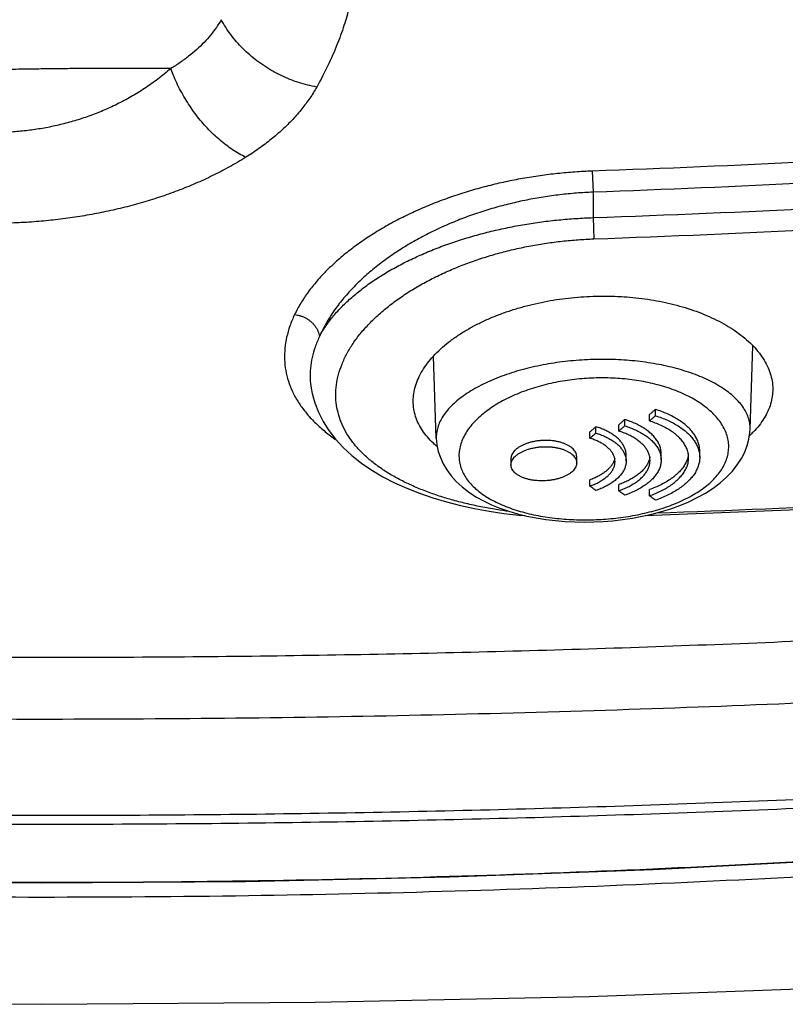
# Model space of a CAD drawing. Header units: inches. Extents: x 0 to 34, y 0 to 22.
# Tile 33 of 64: x 8.6 to 9.3, y 17.4 to 18.3. Entities that reach past the tile are written whole.
import ezdxf

# ---------------------------------------------------------------- set-up
doc = ezdxf.new("R2010")
doc.units = ezdxf.units.IN
doc.header["$LTSCALE"] = 1.87
doc.header["$MEASUREMENT"] = 0
doc.layers.get('0').update_dxf_attribs({"linetype": 'CONTINUOUS'})

msp = doc.modelspace()

# ---------------------------------------------------------------- linework, layer by layer
at = {"color": 7, "linetype": 'CONTINUOUS'}
for p, q in [((9.13456, 18.14246), (9.13524, 18.12348)), ((9.13525, 18.12349), (9.13524, 18.10055)), ((9.13524, 18.10055), (9.13592, 18.08142)), ((9.27673, 17.91), (9.27935, 17.98501)), ((8.99403, 17.90194), (8.99145, 17.97582)), ((8.88126, 17.94701), (8.88126, 17.947)), ((9.1914, 17.92215), (9.1914, 17.92785)), ((9.16375, 17.913), (9.16375, 17.91869)), ((9.18598, 17.91737), (9.18598, 17.92307)), ((9.13243, 17.90184), (9.13243, 17.90751)), ((9.13785, 17.90652), (9.13785, 17.9122)), ((9.15834, 17.90828), (9.15834, 17.91396)), ((9.23135, 17.88464), (9.23135, 17.89028)), ((9.0613, 17.88346), (9.0613, 17.87783)), ((9.12052, 17.87961), (9.12052, 17.88525)), ((9.16506, 17.88111), (9.16506, 17.88674)), ((9.19663, 17.88225), (9.19663, 17.88789)), ((9.13243, 17.85876), (9.13243, 17.86436)), ((9.15834, 17.85442), (9.15834, 17.86001)), ((9.18598, 17.84993), (9.18598, 17.85552))]:
    msp.add_line(p, q, dxfattribs=at)
for points in [[(8.88126, 17.94701), (8.88218, 17.94228), (8.88456, 17.93366), (8.88786, 17.92517), (8.89208, 17.91686), (8.8972, 17.90878), (8.90322, 17.90097), (8.91013, 17.89347), (8.91791, 17.88629), (8.9265, 17.87949), (8.93585, 17.8731), (8.94584, 17.86718), (8.95642, 17.86172), (8.96749, 17.85674), (8.979, 17.85222), (8.99091, 17.84815), (9.00316, 17.84452), (9.01572, 17.84132), (9.02855, 17.83854), (9.04161, 17.83616), (9.05486, 17.83418), (9.06828, 17.83259), (9.07395, 17.83209)], [(9.13588, 17.82646), (9.14403, 17.82684), (9.15298, 17.82755), (9.1619, 17.82857), (9.17077, 17.82989), (9.17957, 17.83152), (9.18827, 17.83348), (9.19684, 17.83576), (9.20524, 17.83838), (9.21345, 17.84135), (9.22142, 17.84467), (9.2291, 17.84837), (9.23645, 17.85245), (9.24338, 17.85691), (9.2498, 17.86172), (9.25562, 17.86684), (9.26079, 17.87223), (9.26523, 17.87781), (9.26892, 17.88353), (9.27188, 17.88934), (9.27413, 17.89521), (9.27567, 17.9011), (9.27654, 17.90701), (9.27673, 17.91)], [(8.99403, 17.90194), (8.99461, 17.89576), (8.99582, 17.89001), (8.99769, 17.88434), (9.00022, 17.87877), (9.00342, 17.87332), (9.00732, 17.86802), (9.01192, 17.86289), (9.01719, 17.85801), (9.02309, 17.85343), (9.02955, 17.84919), (9.03647, 17.84532), (9.04377, 17.84185), (9.05137, 17.83876), (9.05923, 17.83605), (9.06733, 17.83369), (9.0756, 17.83169), (9.08404, 17.83001), (9.09261, 17.82866), (9.10129, 17.82762), (9.11005, 17.82688), (9.11887, 17.82645), (9.12773, 17.82632), (9.13588, 17.82646)], [(9.18234, 17.83214), (9.38873, 17.84046), (9.64254, 17.85482), (9.89658, 17.87336), (10.14995, 17.89599)], [(7.1755, 17.58824), (7.35837, 17.56762), (7.53949, 17.55), (7.7214, 17.53511), (7.90397, 17.52293), (8.08706, 17.51346), (8.27056, 17.5067), (8.45432, 17.50264), (8.63821, 17.50129), (8.8221, 17.50264), (9.00586, 17.5067), (9.18935, 17.51346), (9.37245, 17.52293), (9.55501, 17.53511), (9.73692, 17.55), (9.91805, 17.56761)], [(7.56524, 17.42583), (7.65141, 17.4206), (7.89822, 17.40805), (8.14494, 17.39908), (8.39162, 17.39371), (8.63828, 17.39192), (8.88493, 17.39371), (9.13161, 17.39909), (9.37834, 17.40805), (9.62514, 17.42061), (9.87205, 17.43676), (10.11824, 17.45644)]]:
    msp.add_lwpolyline(points, dxfattribs=at)
for points, knots in [([(8.91871, 18.3056), (8.91783, 18.30039), (8.91559, 18.28962), (8.91088, 18.27308), (8.90453, 18.25556), (8.89636, 18.23704), (8.88987, 18.22459), (8.8863, 18.21821)], [0, 0, 0, 0, 0.16915, 0.352103, 0.550452, 0.765877, 1, 1, 1, 1]), ([(8.80027, 18.27886), (8.7989, 18.27647), (8.79589, 18.27172), (8.7907, 18.26487), (8.78477, 18.25824), (8.77815, 18.25186), (8.77091, 18.24579), (8.76312, 18.24006), (8.75765, 18.2365), (8.75484, 18.23478)], [0, 0, 0, 0, 0.129221, 0.263493, 0.402626, 0.546309, 0.694122, 0.845544, 1, 1, 1, 1]), ([(8.8863, 18.21821), (8.88358, 18.21868), (8.87812, 18.21984), (8.87005, 18.22214), (8.86208, 18.22502), (8.85428, 18.22844), (8.8467, 18.23239), (8.8394, 18.23684), (8.83243, 18.24175), (8.82584, 18.24709), (8.81968, 18.25282), (8.814, 18.2589), (8.80883, 18.26528), (8.80422, 18.27192), (8.80151, 18.27653), (8.80026, 18.27886)], [0, 0, 0, 0, 0.076356, 0.153579, 0.231475, 0.309832, 0.388431, 0.467045, 0.545451, 0.623426, 0.700759, 0.77725, 0.852721, 0.927014, 1, 1, 1, 1]), ([(8.75484, 18.23478), (8.75062, 18.23483), (8.74194, 18.2349), (8.72861, 18.23497), (8.71467, 18.235), (8.70017, 18.23498), (8.68518, 18.23491), (8.66978, 18.23481), (8.65402, 18.23466), (8.63798, 18.23447), (8.62172, 18.23423), (8.60533, 18.23396), (8.59435, 18.23375), (8.58886, 18.23364)], [0, 0, 0, 0, 0.076389, 0.156803, 0.240934, 0.328415, 0.418824, 0.511754, 0.606813, 0.703592, 0.801675, 0.900626, 1, 1, 1, 1]), ([(8.75484, 18.23478), (8.75106, 18.2315), (8.74334, 18.22526), (8.73132, 18.21679), (8.71904, 18.20927), (8.70656, 18.20265), (8.69393, 18.19687), (8.68117, 18.19191), (8.66833, 18.1877), (8.6554, 18.18423), (8.64241, 18.18145), (8.62935, 18.17935), (8.61625, 18.17791), (8.60312, 18.17712), (8.59437, 18.17702), (8.58999, 18.17707)], [0, 0, 0, 0, 0.084241, 0.166504, 0.247015, 0.32602, 0.403725, 0.4803, 0.555922, 0.630784, 0.7051, 0.779099, 0.8529, 0.926514, 1, 1, 1, 1]), ([(8.82234, 18.15492), (8.82032, 18.1559), (8.81629, 18.15803), (8.81037, 18.1617), (8.80453, 18.16587), (8.7988, 18.1705), (8.79321, 18.17556), (8.7878, 18.18103), (8.7826, 18.18687), (8.77765, 18.19304), (8.77298, 18.19951), (8.76862, 18.20622), (8.7646, 18.21315), (8.76094, 18.22024), (8.75766, 18.22744), (8.75574, 18.23233), (8.75485, 18.23478)], [0, 0, 0, 0, 0.062896, 0.12795, 0.195028, 0.263954, 0.334523, 0.406502, 0.479635, 0.553652, 0.628267, 0.703187, 0.778115, 0.852754, 0.926811, 1, 1, 1, 1]), ([(8.8863, 18.21821), (8.8844, 18.2148), (8.8802, 18.20804), (8.87296, 18.19829), (8.86468, 18.18882), (8.85542, 18.17968), (8.84522, 18.17093), (8.83416, 18.16261), (8.82636, 18.15743), (8.82234, 18.15492)], [0, 0, 0, 0, 0.128816, 0.262232, 0.400425, 0.543447, 0.691222, 0.843526, 1, 1, 1, 1]), ([(10.11022, 18.21097), (10.04514, 18.20414), (9.91503, 18.19138), (9.71978, 18.17495), (9.52464, 18.16125), (9.3296, 18.15027), (9.19956, 18.14476), (9.13456, 18.14246)], [0, 0, 0, 0, 0.200658, 0.40093, 0.600871, 0.800541, 1, 1, 1, 1]), ([(10.11222, 18.19219), (10.04708, 18.18533), (9.9168, 18.17254), (9.72128, 18.15607), (9.52583, 18.14233), (9.33052, 18.13132), (9.20031, 18.12579), (9.13525, 18.12349)], [0, 0, 0, 0, 0.200597, 0.4009, 0.600904, 0.800607, 1, 1, 1, 1]), ([(9.13524, 18.10055), (9.20325, 18.10294), (9.33935, 18.10871), (9.54351, 18.12031), (9.74781, 18.13488), (9.9522, 18.15241), (10.08839, 18.16605), (10.15648, 18.17337)], [0, 0, 0, 0, 0.199362, 0.399048, 0.599052, 0.799372, 1, 1, 1, 1]), ([(8.82234, 18.15492), (8.81753, 18.15192), (8.80772, 18.14615), (8.79255, 18.13826), (8.77693, 18.13108), (8.76094, 18.1246), (8.74463, 18.11882), (8.72806, 18.1137), (8.71126, 18.10924), (8.69427, 18.10541), (8.6771, 18.10221), (8.65979, 18.09961), (8.64235, 18.09761), (8.62482, 18.09621), (8.60726, 18.0954), (8.59555, 18.09524), (8.58971, 18.09526)], [0, 0, 0, 0, 0.0699, 0.140242, 0.210933, 0.281873, 0.352978, 0.424248, 0.495713, 0.56734, 0.639109, 0.71106, 0.783253, 0.855593, 0.927902, 1, 1, 1, 1]), ([(9.13592, 18.08142), (9.20404, 18.08382), (9.34034, 18.0896), (9.54476, 18.10124), (9.74929, 18.11584), (9.95394, 18.13341), (10.09032, 18.1471), (10.15853, 18.15443)], [0, 0, 0, 0, 0.199427, 0.399075, 0.59901, 0.799297, 1, 1, 1, 1]), ([(9.13456, 18.14246), (9.12935, 18.14227), (9.11889, 18.14172), (9.1032, 18.14034), (9.08749, 18.1384), (9.07182, 18.13591), (9.05626, 18.13286), (9.04085, 18.12924), (9.0256, 18.12506), (9.01055, 18.12031), (8.99576, 18.11498), (8.98128, 18.10909), (8.9672, 18.10263), (8.95359, 18.09563), (8.94052, 18.0881), (8.92809, 18.08007), (8.91638, 18.07157), (8.90549, 18.06264), (8.8955, 18.05332), (8.88651, 18.04369), (8.87859, 18.03378), (8.87182, 18.02368), (8.86802, 18.01671), (8.86635, 18.01322)], [0, 0, 0, 0, 0.050421, 0.101222, 0.152261, 0.2034, 0.254501, 0.305495, 0.356429, 0.407304, 0.458005, 0.508386, 0.558312, 0.607667, 0.6563, 0.704033, 0.750693, 0.796105, 0.840116, 0.882587, 0.923413, 0.962545, 1, 1, 1, 1]), ([(9.13525, 18.12349), (9.13029, 18.12329), (9.12034, 18.12271), (9.10541, 18.12125), (9.09045, 18.11919), (9.07552, 18.11651), (9.06065, 18.11322), (9.04588, 18.10931), (9.03125, 18.10475), (9.01681, 18.09956), (9.00262, 18.09372), (8.98876, 18.08724), (8.97531, 18.08013), (8.96236, 18.07241), (8.95001, 18.06409), (8.93836, 18.05523), (8.92752, 18.04587), (8.91758, 18.03606), (8.90865, 18.02588), (8.90081, 18.01538), (8.89414, 18.00464), (8.89044, 17.99723), (8.88882, 17.99352)], [0, 0, 0, 0, 0.051069, 0.102524, 0.154298, 0.206323, 0.258548, 0.310946, 0.363499, 0.416148, 0.46879, 0.521298, 0.573509, 0.625263, 0.676355, 0.726582, 0.775739, 0.823631, 0.870092, 0.915006, 0.958307, 1, 1, 1, 1]), ([(8.88882, 17.99352), (8.89041, 17.99654), (8.89404, 18.00255), (8.90051, 18.01121), (8.9081, 18.01968), (8.91672, 18.02791), (8.92633, 18.03585), (8.93684, 18.04345), (8.94817, 18.05068), (8.96024, 18.05749), (8.97296, 18.06386), (8.98624, 18.06976), (9.00001, 18.07517), (9.01419, 18.08008), (9.02871, 18.08447), (9.04349, 18.08834), (9.0585, 18.09169), (9.07367, 18.09452), (9.08898, 18.09682), (9.10437, 18.09861), (9.1198, 18.09988), (9.1301, 18.10038), (9.13524, 18.10055)], [0, 0, 0, 0, 0.036736, 0.075417, 0.116129, 0.158866, 0.203558, 0.2501, 0.298329, 0.348065, 0.399116, 0.451273, 0.504355, 0.558201, 0.612638, 0.667489, 0.722611, 0.777953, 0.833491, 0.889117, 0.944671, 1, 1, 1, 1]), ([(9.05965, 17.83589), (9.05579, 17.8364), (9.0473, 17.83763), (9.03432, 17.83995), (9.02084, 17.84289), (9.00777, 17.84629), (8.99517, 17.85016), (8.98311, 17.85449), (8.97164, 17.8593), (8.96082, 17.86457), (8.95072, 17.87031), (8.94142, 17.87651), (8.93297, 17.88316), (8.92544, 17.89026), (8.9189, 17.89777), (8.91342, 17.90569), (8.90906, 17.91398), (8.90588, 17.92261), (8.90392, 17.93152), (8.90324, 17.94066), (8.90385, 17.94997), (8.90575, 17.95937), (8.90894, 17.9688), (8.91337, 17.97817), (8.919, 17.98741), (8.92577, 17.99646), (8.93361, 18.00525), (8.94244, 18.01372), (8.95216, 18.02181), (8.96268, 18.02947), (8.97391, 18.03667), (8.98575, 18.04338), (8.99811, 18.04956), (9.01091, 18.05521), (9.02408, 18.06032), (9.03754, 18.06487), (9.05123, 18.06888), (9.06509, 18.07233), (9.0791, 18.07524), (9.09323, 18.07761), (9.10745, 18.07944), (9.12168, 18.08074), (9.13118, 18.08125), (9.13592, 18.08142)], [0, 0, 0, 0, 0.023437, 0.05172, 0.079487, 0.10665, 0.133143, 0.158916, 0.183919, 0.208107, 0.23144, 0.253899, 0.275483, 0.296219, 0.316172, 0.335439, 0.35416, 0.372515, 0.39072, 0.40901, 0.427626, 0.44679, 0.466687, 0.487452, 0.509169, 0.531866, 0.555529, 0.580116, 0.60555, 0.631737, 0.658569, 0.685937, 0.713738, 0.741879, 0.770281, 0.798869, 0.827551, 0.856261, 0.885007, 0.913817, 0.942643, 0.9714, 1, 1, 1, 1]), ([(8.97321, 17.93553), (8.97323, 17.93764), (8.97359, 17.94212), (8.97512, 17.94892), (8.97775, 17.9559), (8.98139, 17.96279), (8.98599, 17.96954), (8.99151, 17.97609), (8.99787, 17.98238), (9.00499, 17.98839), (9.01281, 17.99406), (9.02124, 17.99936), (9.03019, 18.00428), (9.03961, 18.00878), (9.04941, 18.01286), (9.05954, 18.01651), (9.06993, 18.01973), (9.08052, 18.0225), (9.09128, 18.02484), (9.10217, 18.02674), (9.11314, 18.0282), (9.12417, 18.02923), (9.13155, 18.02962), (9.13524, 18.02975)], [0, 0, 0, 0, 0.03115, 0.066391, 0.103016, 0.141396, 0.181638, 0.223887, 0.268066, 0.314099, 0.361846, 0.411059, 0.461615, 0.513205, 0.565728, 0.618922, 0.672661, 0.726816, 0.781204, 0.835836, 0.890513, 0.945286, 1, 1, 1, 1]), ([(9.13524, 18.02975), (9.13893, 18.02987), (9.1463, 18.02998), (9.15402, 18.02979), (9.15805, 18.0296), (9.15841, 18.02958)], [0, 0, 0, 0, 0.477271, 0.953516, 1, 1, 1, 1]), ([(9.15841, 18.02958), (9.16171, 18.02942), (9.16864, 18.02895), (9.17914, 18.02783), (9.18987, 18.02624), (9.20041, 18.02419), (9.21072, 18.02171), (9.22077, 18.01877), (9.23049, 18.01539), (9.23983, 18.01157), (9.24872, 18.00732), (9.25709, 18.00264), (9.26487, 17.99757), (9.27198, 17.99211), (9.27835, 17.98631), (9.2839, 17.98019), (9.28857, 17.9738), (9.2923, 17.96718), (9.29503, 17.96039), (9.29673, 17.95348), (9.29715, 17.94876), (9.29718, 17.94639), (9.29718, 17.94633)], [0, 0, 0, 0, 0.056491, 0.118835, 0.180633, 0.241899, 0.302443, 0.36215, 0.420909, 0.478454, 0.534715, 0.589387, 0.642383, 0.69348, 0.742571, 0.789626, 0.834612, 0.877751, 0.919226, 0.959495, 0.998991, 1, 1, 1, 1]), ([(8.86635, 18.01322), (8.86476, 18.0099), (8.86197, 18.00323), (8.85902, 17.993), (8.85739, 17.98282), (8.85711, 17.97276), (8.85817, 17.96289), (8.86055, 17.95326), (8.86421, 17.94393), (8.8691, 17.93494), (8.87517, 17.92633), (8.88237, 17.91813), (8.89063, 17.91035), (8.89776, 17.9047), (8.90209, 17.90162), (8.90322, 17.90084)], [0, 0, 0, 0, 0.084631, 0.165949, 0.244575, 0.321281, 0.396939, 0.472484, 0.548869, 0.626945, 0.707441, 0.790921, 0.877803, 0.968385, 1, 1, 1, 1]), ([(8.86635, 18.01322), (8.86725, 18.01313), (8.86904, 18.01285), (8.87169, 18.01215), (8.87427, 18.01117), (8.87673, 18.00994), (8.87906, 18.00847), (8.8812, 18.00678), (8.88314, 18.0049), (8.88484, 18.00284), (8.88629, 18.00065), (8.88745, 17.99834), (8.88831, 17.99596), (8.88869, 17.99433), (8.88882, 17.99352)], [0, 0, 0, 0, 0.084759, 0.170284, 0.25626, 0.342349, 0.428208, 0.513506, 0.597936, 0.681234, 0.763191, 0.843664, 0.922592, 1, 1, 1, 1]), ([(8.88882, 17.99352), (8.88733, 17.99041), (8.88473, 17.98416), (8.88197, 17.97458), (8.88045, 17.96504), (8.88019, 17.95583), (8.88079, 17.94985), (8.88126, 17.94701)], [0, 0, 0, 0, 0.21603, 0.423542, 0.624169, 0.8199, 1, 1, 1, 1]), ([(9.13524, 17.97276), (9.13188, 17.97266), (9.12515, 17.97234), (9.11508, 17.97153), (9.10506, 17.97035), (9.09514, 17.96883), (9.08535, 17.96697), (9.07576, 17.96475), (9.0664, 17.96219), (9.05735, 17.9593), (9.04864, 17.95608), (9.04036, 17.95255), (9.03255, 17.94872), (9.0253, 17.9446), (9.01865, 17.94023), (9.01268, 17.93564), (9.00745, 17.93085), (9.003, 17.92589), (8.99939, 17.92081), (8.99666, 17.91563), (8.99483, 17.91041), (8.99406, 17.90581), (8.994, 17.903), (8.99403, 17.90194)], [0, 0, 0, 0, 0.059399, 0.118916, 0.178342, 0.237492, 0.296176, 0.354191, 0.411324, 0.467342, 0.52201, 0.575082, 0.626312, 0.675453, 0.722281, 0.766616, 0.808341, 0.847427, 0.88396, 0.918165, 0.950429, 0.981299, 1, 1, 1, 1]), ([(9.15538, 17.97267), (9.15203, 17.9728), (9.14532, 17.97295), (9.1386, 17.97286), (9.13524, 17.97276)], [0, 0, 0, 0, 0.499304, 1, 1, 1, 1]), ([(9.27673, 17.91), (9.27678, 17.91138), (9.27666, 17.91451), (9.27567, 17.91938), (9.27369, 17.9245), (9.2708, 17.9295), (9.26705, 17.93434), (9.2625, 17.93899), (9.25719, 17.94342), (9.25117, 17.9476), (9.24451, 17.9515), (9.23727, 17.95512), (9.22951, 17.95843), (9.22129, 17.96141), (9.21266, 17.96406), (9.20369, 17.96637), (9.19443, 17.96834), (9.18492, 17.96996), (9.17521, 17.97123), (9.16542, 17.97215), (9.15887, 17.97252), (9.15562, 17.97266)], [0, 0, 0, 0, 0.028065, 0.063667, 0.100604, 0.139515, 0.180861, 0.22492, 0.271807, 0.321519, 0.373953, 0.428941, 0.486271, 0.545705, 0.60701, 0.669951, 0.734307, 0.799855, 0.866387, 0.933704, 1, 1, 1, 1]), ([(9.13583, 17.95607), (9.13297, 17.95597), (9.12723, 17.95566), (9.11861, 17.95485), (9.10998, 17.95368), (9.10141, 17.95215), (9.09294, 17.95027), (9.08464, 17.94804), (9.07654, 17.94546), (9.06867, 17.94252), (9.06108, 17.93924), (9.05383, 17.93561), (9.04699, 17.93166), (9.04063, 17.92739), (9.03481, 17.92284), (9.0296, 17.91803), (9.02506, 17.913), (9.02125, 17.90777), (9.01823, 17.90241), (9.01605, 17.89695), (9.01473, 17.89144), (9.0143, 17.88595), (9.01476, 17.88053), (9.0161, 17.87524), (9.01829, 17.87013), (9.02128, 17.86523), (9.02503, 17.86059), (9.02947, 17.85622), (9.03457, 17.85213), (9.04025, 17.84836), (9.04646, 17.84489), (9.05316, 17.84175), (9.06028, 17.83894), (9.06777, 17.83645), (9.07559, 17.8343), (9.08369, 17.83247), (9.09202, 17.83098), (9.10055, 17.82981), (9.10924, 17.82896), (9.11804, 17.82844), (9.12692, 17.82825), (9.13286, 17.82833), (9.13583, 17.82843)], [0, 0, 0, 0, 0.028775, 0.057871, 0.087132, 0.116405, 0.145531, 0.174376, 0.202914, 0.231115, 0.258895, 0.286116, 0.31264, 0.338354, 0.363155, 0.38695, 0.409672, 0.431299, 0.451869, 0.471486, 0.490327, 0.508634, 0.526699, 0.544836, 0.563338, 0.582459, 0.602389, 0.623252, 0.645113, 0.66799, 0.691861, 0.71668, 0.742381, 0.768889, 0.796121, 0.823992, 0.852419, 0.881322, 0.910614, 0.94022, 0.970069, 1, 1, 1, 1]), ([(9.13583, 17.82843), (9.13879, 17.82852), (9.14471, 17.82882), (9.15359, 17.82958), (9.16244, 17.83067), (9.1712, 17.83209), (9.1798, 17.83383), (9.18821, 17.83589), (9.19638, 17.83826), (9.20428, 17.84097), (9.21184, 17.84398), (9.21902, 17.84731), (9.22577, 17.85094), (9.23202, 17.85487), (9.23772, 17.85909), (9.24281, 17.86357), (9.24724, 17.8683), (9.25095, 17.87325), (9.25389, 17.8784), (9.25601, 17.8837), (9.25727, 17.88913), (9.25764, 17.89462), (9.25712, 17.90011), (9.2557, 17.90554), (9.25342, 17.91086), (9.25031, 17.91601), (9.24644, 17.92095), (9.24185, 17.92564), (9.2366, 17.93006), (9.23076, 17.93417), (9.2244, 17.93796), (9.21757, 17.94141), (9.21035, 17.9445), (9.20279, 17.94724), (9.19494, 17.94961), (9.18686, 17.95162), (9.17859, 17.95326), (9.17015, 17.95455), (9.1616, 17.95547), (9.153, 17.95604), (9.1444, 17.95625), (9.13868, 17.95617), (9.13583, 17.95607)], [0, 0, 0, 0, 0.029726, 0.059634, 0.089552, 0.119307, 0.148735, 0.177749, 0.206287, 0.234261, 0.261564, 0.28809, 0.313756, 0.338487, 0.362219, 0.384914, 0.406565, 0.427215, 0.446963, 0.46597, 0.484461, 0.502709, 0.52101, 0.539656, 0.558903, 0.578945, 0.599912, 0.621872, 0.644832, 0.668752, 0.693563, 0.719186, 0.745532, 0.772496, 0.799963, 0.827851, 0.856121, 0.88474, 0.913586, 0.94251, 0.971364, 1, 1, 1, 1]), ([(9.29718, 17.94633), (9.2972, 17.94409), (9.29689, 17.93953), (9.2954, 17.93273), (9.29287, 17.92603), (9.28935, 17.91952), (9.2849, 17.91325), (9.28039, 17.90815), (9.27735, 17.9052), (9.27619, 17.90413)], [0, 0, 0, 0, 0.138362, 0.281795, 0.428406, 0.580121, 0.737949, 0.903042, 1, 1, 1, 1]), ([(8.99485, 17.8943), (8.99366, 17.89529), (8.99058, 17.89802), (8.98599, 17.90277), (8.98146, 17.90869), (8.97785, 17.9149), (8.97522, 17.92138), (8.9736, 17.92808), (8.97321, 17.93284), (8.97321, 17.93532), (8.97321, 17.93553)], [0, 0, 0, 0, 0.09606, 0.256851, 0.410788, 0.559213, 0.703333, 0.84529, 0.987076, 1, 1, 1, 1]), ([(9.1914, 17.92785), (9.1908, 17.92732), (9.1896, 17.92625), (9.18779, 17.92466), (9.18658, 17.9236), (9.18598, 17.92307)], [0, 0, 0, 0, 0.333454, 0.666787, 1, 1, 1, 1]), ([(9.23135, 17.89028), (9.23135, 17.8916), (9.23113, 17.89426), (9.23014, 17.89818), (9.22851, 17.902), (9.22627, 17.90568), (9.22346, 17.90921), (9.22011, 17.91256), (9.21627, 17.91572), (9.21198, 17.91865), (9.20729, 17.92135), (9.20226, 17.9238), (9.19695, 17.92599), (9.19327, 17.92726), (9.1914, 17.92785)], [0, 0, 0, 0, 0.067961, 0.136472, 0.206857, 0.280171, 0.357101, 0.438052, 0.523129, 0.612147, 0.704794, 0.800659, 0.899222, 1, 1, 1, 1]), ([(9.16375, 17.91869), (9.16315, 17.91816), (9.16195, 17.91711), (9.16014, 17.91553), (9.15894, 17.91448), (9.15834, 17.91396)], [0, 0, 0, 0, 0.333454, 0.666788, 1, 1, 1, 1]), ([(9.19663, 17.88789), (9.19663, 17.88907), (9.19641, 17.89147), (9.19544, 17.89497), (9.19384, 17.89837), (9.19166, 17.90163), (9.18893, 17.90472), (9.18569, 17.90763), (9.182, 17.91033), (9.1779, 17.91281), (9.17346, 17.91504), (9.16872, 17.91702), (9.16543, 17.91816), (9.16375, 17.91869)], [0, 0, 0, 0, 0.07421, 0.149183, 0.226597, 0.307738, 0.393395, 0.483898, 0.579222, 0.679059, 0.782865, 0.89005, 1, 1, 1, 1]), ([(9.18598, 17.91737), (9.18658, 17.9179), (9.18779, 17.91896), (9.1896, 17.92055), (9.1908, 17.92162), (9.1914, 17.92215)], [0, 0, 0, 0, 0.333213, 0.666546, 1, 1, 1, 1]), ([(9.22065, 17.88969), (9.22046, 17.8904), (9.21983, 17.89237), (9.21836, 17.89552), (9.21602, 17.89902), (9.21309, 17.90234), (9.20961, 17.90547), (9.20564, 17.90837), (9.20123, 17.91104), (9.19645, 17.91344), (9.19134, 17.91558), (9.18779, 17.9168), (9.18598, 17.91737)], [0, 0, 0, 0, 0.047826, 0.134345, 0.224978, 0.320645, 0.421757, 0.528327, 0.64005, 0.756341, 0.876554, 1, 1, 1, 1]), ([(9.1914, 17.92215), (9.19327, 17.92156), (9.19695, 17.92029), (9.20227, 17.91811), (9.20729, 17.91566), (9.21198, 17.91297), (9.21627, 17.91003), (9.22011, 17.90688), (9.22346, 17.90354), (9.22627, 17.90001), (9.22851, 17.89634), (9.23014, 17.89253), (9.23113, 17.88861), (9.23135, 17.88596), (9.23135, 17.88464)], [0, 0, 0, 0, 0.100853, 0.199478, 0.295394, 0.388073, 0.477112, 0.562194, 0.643133, 0.720039, 0.793314, 0.863649, 0.932101, 1, 1, 1, 1]), ([(9.13785, 17.9122), (9.13725, 17.91167), (9.13604, 17.91063), (9.13424, 17.90907), (9.13303, 17.90803), (9.13243, 17.90751)], [0, 0, 0, 0, 0.333454, 0.666788, 1, 1, 1, 1]), ([(9.16506, 17.88674), (9.16506, 17.88773), (9.16488, 17.8897), (9.16407, 17.89261), (9.16275, 17.89541), (9.16094, 17.89811), (9.15868, 17.90066), (9.156, 17.90307), (9.15294, 17.9053), (9.14955, 17.90735), (9.14587, 17.90919), (9.14195, 17.91082), (9.13924, 17.91176), (9.13785, 17.9122)], [0, 0, 0, 0, 0.074206, 0.149183, 0.22661, 0.307774, 0.393459, 0.483991, 0.579338, 0.679183, 0.782975, 0.890121, 1, 1, 1, 1]), ([(9.15834, 17.90828), (9.15894, 17.9088), (9.16014, 17.90985), (9.16195, 17.91142), (9.16315, 17.91247), (9.16375, 17.913)], [0, 0, 0, 0, 0.333213, 0.666546, 1, 1, 1, 1]), ([(9.18576, 17.88728), (9.18568, 17.88749), (9.18526, 17.88871), (9.18423, 17.89089), (9.18236, 17.89368), (9.18001, 17.89633), (9.17724, 17.89881), (9.17406, 17.90112), (9.17054, 17.90324), (9.16671, 17.90515), (9.16262, 17.90685), (9.15979, 17.90783), (9.15834, 17.90828)], [0, 0, 0, 0, 0.018963, 0.108122, 0.201455, 0.29993, 0.403995, 0.513692, 0.628738, 0.748566, 0.872545, 1, 1, 1, 1]), ([(9.16375, 17.913), (9.16543, 17.91247), (9.16872, 17.91134), (9.17346, 17.90936), (9.17791, 17.90713), (9.182, 17.90466), (9.1857, 17.90196), (9.18893, 17.89906), (9.19166, 17.89597), (9.19384, 17.89272), (9.19544, 17.88933), (9.19641, 17.88582), (9.19663, 17.88343), (9.19663, 17.88225)], [0, 0, 0, 0, 0.11003, 0.217282, 0.321139, 0.421008, 0.516346, 0.606847, 0.692485, 0.773587, 0.850949, 0.925859, 1, 1, 1, 1]), ([(9.12052, 17.88525), (9.12052, 17.88586), (9.12038, 17.88712), (9.11973, 17.88894), (9.11868, 17.89067), (9.11725, 17.89229), (9.11548, 17.89378), (9.11342, 17.89513), (9.1111, 17.89633), (9.10858, 17.89735), (9.10588, 17.89821), (9.10306, 17.89889), (9.10015, 17.8994), (9.09716, 17.89973), (9.09411, 17.8999), (9.09103, 17.89989), (9.08794, 17.89972), (9.08487, 17.89938), (9.08186, 17.89888), (9.07892, 17.8982), (9.07608, 17.89735), (9.07336, 17.89633), (9.07081, 17.89515), (9.06847, 17.89382), (9.06639, 17.89233), (9.0646, 17.89073), (9.06316, 17.88901), (9.0621, 17.88721), (9.06145, 17.88535), (9.0613, 17.88408), (9.0613, 17.88346)], [0, 0, 0, 0, 0.025488, 0.05164, 0.079214, 0.108833, 0.140606, 0.174616, 0.210529, 0.248176, 0.287155, 0.327252, 0.368048, 0.409488, 0.45152, 0.494012, 0.536804, 0.57941, 0.621589, 0.663132, 0.704036, 0.744063, 0.78287, 0.820069, 0.855335, 0.888423, 0.919128, 0.947593, 0.974304, 1, 1, 1, 1]), ([(9.13243, 17.90184), (9.13303, 17.90236), (9.13424, 17.90339), (9.13604, 17.90495), (9.13725, 17.906), (9.13785, 17.90652)], [0, 0, 0, 0, 0.333213, 0.666546, 1, 1, 1, 1]), ([(9.15399, 17.88606), (9.15364, 17.88693), (9.15273, 17.88866), (9.15093, 17.89107), (9.14869, 17.89333), (9.14605, 17.89543), (9.14305, 17.89735), (9.13975, 17.89907), (9.13619, 17.90058), (9.1337, 17.90144), (9.13243, 17.90184)], [0, 0, 0, 0, 0.102873, 0.211409, 0.326706, 0.449127, 0.578415, 0.7139, 0.854746, 1, 1, 1, 1]), ([(9.13785, 17.90652), (9.13924, 17.90608), (9.14195, 17.90515), (9.14587, 17.90352), (9.14955, 17.90168), (9.15294, 17.89963), (9.156, 17.8974), (9.15868, 17.895), (9.16094, 17.89245), (9.16275, 17.88976), (9.16407, 17.88696), (9.16488, 17.88406), (9.16506, 17.88209), (9.16506, 17.88111)], [0, 0, 0, 0, 0.109959, 0.217171, 0.321016, 0.420892, 0.516253, 0.606783, 0.69245, 0.773574, 0.850949, 0.925863, 1, 1, 1, 1]), ([(9.0613, 17.87783), (9.0613, 17.87844), (9.06145, 17.87971), (9.06209, 17.88156), (9.06314, 17.88334), (9.06457, 17.88505), (9.06634, 17.88665), (9.06841, 17.88812), (9.07073, 17.88946), (9.07327, 17.89064), (9.07597, 17.89166), (9.07882, 17.89251), (9.08177, 17.8932), (9.0848, 17.89371), (9.08789, 17.89406), (9.091, 17.89423), (9.09412, 17.89424), (9.0972, 17.89407), (9.10022, 17.89373), (9.10315, 17.89321), (9.10597, 17.89253), (9.10865, 17.89167), (9.11117, 17.89064), (9.11347, 17.88945), (9.11552, 17.8881), (9.11727, 17.88661), (9.11869, 17.885), (9.11974, 17.88328), (9.12038, 17.88147), (9.12052, 17.88022), (9.12052, 17.87961)], [0, 0, 0, 0, 0.02556, 0.052143, 0.08038, 0.11088, 0.143675, 0.178708, 0.215808, 0.254404, 0.294348, 0.335281, 0.377014, 0.419537, 0.462402, 0.505558, 0.548601, 0.591146, 0.633143, 0.674154, 0.7142, 0.753103, 0.790535, 0.826397, 0.860182, 0.891786, 0.921224, 0.948607, 0.974631, 1, 1, 1, 1]), ([(10.14977, 17.89806), (10.06522, 17.88981), (9.89619, 17.8747), (9.64259, 17.85619), (9.40804, 17.8429), (9.258, 17.83657), (9.19244, 17.83422)], [0, 0, 0, 0, 0.265579, 0.530506, 0.794913, 1, 1, 1, 1]), ([(9.22135, 17.88424), (9.22135, 17.88552), (9.22119, 17.88736), (9.22079, 17.88915), (9.22065, 17.88969)], [0, 0, 0, 0, 0.697543, 1, 1, 1, 1]), ([(9.154, 17.88108), (9.15364, 17.88019), (9.15275, 17.87843), (9.15095, 17.87595), (9.14872, 17.87361), (9.14609, 17.8714), (9.14309, 17.86936), (9.13979, 17.86749), (9.13621, 17.8658), (9.13371, 17.86482), (9.13243, 17.86436)], [0, 0, 0, 0, 0.102324, 0.210502, 0.325612, 0.447969, 0.577357, 0.713099, 0.854302, 1, 1, 1, 1]), ([(9.16506, 17.88111), (9.16506, 17.88003), (9.16484, 17.87785), (9.16386, 17.87465), (9.16228, 17.87156), (9.16012, 17.86859), (9.15743, 17.86578), (9.15426, 17.86313), (9.15065, 17.86068), (9.14668, 17.85844), (9.14239, 17.85643), (9.13939, 17.85526), (9.13785, 17.85471)], [0, 0, 0, 0, 0.080467, 0.162444, 0.24803, 0.338708, 0.435281, 0.537959, 0.646455, 0.760151, 0.878285, 1, 1, 1, 1]), ([(9.15506, 17.88076), (9.15506, 17.88166), (9.15487, 17.88347), (9.15434, 17.88521), (9.15399, 17.88606)], [0, 0, 0, 0, 0.497268, 1, 1, 1, 1]), ([(9.18576, 17.88211), (9.18569, 17.88189), (9.18527, 17.88066), (9.18424, 17.87844), (9.18238, 17.8756), (9.18005, 17.87288), (9.17728, 17.8703), (9.17412, 17.86787), (9.1706, 17.86561), (9.16676, 17.86353), (9.16265, 17.86165), (9.1598, 17.86054), (9.15834, 17.86001)], [0, 0, 0, 0, 0.019163, 0.10764, 0.200508, 0.298677, 0.402575, 0.512245, 0.627415, 0.747527, 0.871951, 1, 1, 1, 1]), ([(9.15834, 17.85442), (9.1598, 17.85494), (9.16265, 17.85605), (9.16676, 17.85793), (9.1706, 17.86), (9.17412, 17.86226), (9.17728, 17.86469), (9.18005, 17.86727), (9.18238, 17.86998), (9.18424, 17.87282), (9.18561, 17.87576), (9.18644, 17.87879), (9.18663, 17.88086), (9.18663, 17.88188)], [0, 0, 0, 0, 0.111331, 0.219499, 0.323908, 0.424003, 0.519304, 0.609575, 0.694852, 0.775502, 0.852325, 0.9266, 1, 1, 1, 1]), ([(9.19663, 17.88225), (9.19663, 17.88106), (9.19641, 17.87867), (9.19544, 17.87516), (9.19385, 17.87174), (9.19169, 17.86845), (9.18897, 17.86529), (9.18575, 17.86229), (9.18207, 17.85948), (9.17798, 17.85686), (9.17352, 17.85446), (9.16876, 17.85229), (9.16545, 17.85101), (9.16376, 17.85041)], [0, 0, 0, 0, 0.073233, 0.147452, 0.224314, 0.305079, 0.390514, 0.480959, 0.576411, 0.676592, 0.780978, 0.88899, 1, 1, 1, 1]), ([(9.18663, 17.88188), (9.18663, 17.8829), (9.18646, 17.88474), (9.18601, 17.88651), (9.18576, 17.88728)], [0, 0, 0, 0, 0.559679, 1, 1, 1, 1]), ([(9.18639, 17.88469), (9.18638, 17.88461), (9.18623, 17.88374), (9.18601, 17.88288), (9.18576, 17.88211)], [0, 0, 0, 0, 0.088425, 1, 1, 1, 1]), ([(9.22065, 17.88444), (9.22046, 17.88371), (9.21984, 17.88172), (9.21837, 17.87854), (9.21604, 17.87499), (9.21313, 17.87159), (9.20967, 17.86836), (9.20571, 17.86533), (9.20131, 17.8625), (9.19651, 17.85991), (9.19137, 17.85756), (9.18781, 17.85617), (9.18598, 17.85552)], [0, 0, 0, 0, 0.04769, 0.13358, 0.223724, 0.319018, 0.419884, 0.526371, 0.638211, 0.754857, 0.875682, 1, 1, 1, 1]), ([(9.18598, 17.84993), (9.18781, 17.85058), (9.19138, 17.85196), (9.19651, 17.85432), (9.20131, 17.85691), (9.20571, 17.85973), (9.20967, 17.86276), (9.21313, 17.86598), (9.21604, 17.86937), (9.21837, 17.87292), (9.22007, 17.8766), (9.22112, 17.88038), (9.22135, 17.88296), (9.22135, 17.88424)], [0, 0, 0, 0, 0.111321, 0.219502, 0.323931, 0.424041, 0.519344, 0.609602, 0.694858, 0.775485, 0.852293, 0.926571, 1, 1, 1, 1]), ([(9.23135, 17.88464), (9.23135, 17.88331), (9.23113, 17.88065), (9.23014, 17.87673), (9.22852, 17.8729), (9.2263, 17.8692), (9.2235, 17.86562), (9.22017, 17.86221), (9.21635, 17.85896), (9.21207, 17.85591), (9.20738, 17.85306), (9.20234, 17.85044), (9.19699, 17.84805), (9.19329, 17.84663), (9.1914, 17.84596)], [0, 0, 0, 0, 0.067226, 0.135092, 0.204927, 0.277784, 0.354355, 0.435063, 0.520048, 0.609165, 0.702149, 0.798615, 0.898058, 1, 1, 1, 1]), ([(9.22116, 17.88705), (9.22112, 17.88672), (9.22098, 17.88584), (9.22079, 17.88497), (9.22065, 17.88444)], [0, 0, 0, 0, 0.377202, 1, 1, 1, 1]), ([(9.12052, 17.87961), (9.12052, 17.87899), (9.12038, 17.87774), (9.11974, 17.8759), (9.11869, 17.87413), (9.11727, 17.87246), (9.11551, 17.87089), (9.11345, 17.86944), (9.11114, 17.86813), (9.10861, 17.86698), (9.1059, 17.86598), (9.10306, 17.86515), (9.1001, 17.86447), (9.09705, 17.86397), (9.09395, 17.86363), (9.09081, 17.86345), (9.08768, 17.86345), (9.08459, 17.86361), (9.08156, 17.86394), (9.07862, 17.86444), (9.0758, 17.86511), (9.07312, 17.86595), (9.07061, 17.86695), (9.06832, 17.86811), (9.06628, 17.86943), (9.06453, 17.87089), (9.06312, 17.87248), (9.06208, 17.87418), (9.06144, 17.87597), (9.0613, 17.87721), (9.0613, 17.87783)], [0, 0, 0, 0, 0.02557, 0.052039, 0.080072, 0.110314, 0.142838, 0.177624, 0.214535, 0.253032, 0.292985, 0.334039, 0.375998, 0.41883, 0.462058, 0.505594, 0.549001, 0.591867, 0.634119, 0.675309, 0.715452, 0.754359, 0.791706, 0.827402, 0.860961, 0.892318, 0.921514, 0.948701, 0.974617, 1, 1, 1, 1]), ([(9.13243, 17.85876), (9.13371, 17.85922), (9.13621, 17.8602), (9.13979, 17.86188), (9.1431, 17.86375), (9.14609, 17.86579), (9.14872, 17.86799), (9.15096, 17.87033), (9.15275, 17.8728), (9.15406, 17.87538), (9.15487, 17.87804), (9.15506, 17.87986), (9.15506, 17.88076)], [0, 0, 0, 0, 0.122072, 0.240362, 0.354049, 0.462415, 0.564895, 0.661262, 0.751781, 0.8373, 0.91933, 1, 1, 1, 1]), ([(9.13785, 17.85471), (9.13725, 17.85516), (9.13605, 17.85606), (9.13424, 17.85741), (9.13303, 17.85831), (9.13243, 17.85876)], [0, 0, 0, 0, 0.333216, 0.666549, 1, 1, 1, 1]), ([(9.16376, 17.85041), (9.16315, 17.85085), (9.16195, 17.85174), (9.16014, 17.85308), (9.15894, 17.85397), (9.15834, 17.85442)], [0, 0, 0, 0, 0.333216, 0.666549, 1, 1, 1, 1]), ([(9.1914, 17.84596), (9.1908, 17.8464), (9.18959, 17.84728), (9.18779, 17.8486), (9.18658, 17.84949), (9.18598, 17.84993)], [0, 0, 0, 0, 0.333216, 0.666549, 1, 1, 1, 1]), ([(10.0952, 17.77126), (10.01422, 17.76381), (9.85228, 17.75015), (9.6093, 17.73339), (9.36643, 17.72036), (9.12365, 17.71105), (8.88093, 17.70547), (8.63824, 17.70361), (8.39555, 17.70547), (8.15284, 17.71105), (7.91006, 17.72036), (7.66719, 17.73339), (7.4242, 17.75015), (7.26227, 17.76381), (7.18129, 17.77126)], [0, 0, 0, 0, 0.083606, 0.167067, 0.250403, 0.33365, 0.416843, 0.5, 0.583157, 0.66635, 0.749597, 0.832933, 0.916394, 1, 1, 1, 1]), ([(10.12859, 17.71796), (10.08752, 17.71414), (10.00541, 17.70681), (9.84119, 17.69342), (9.60703, 17.67703), (9.30283, 17.66124), (8.96967, 17.65088), (8.63656, 17.64745), (8.30344, 17.65095), (7.97029, 17.66138), (7.66665, 17.67721), (7.43333, 17.69358), (7.27023, 17.70689), (7.18868, 17.71416), (7.1479, 17.71796)], [0, 0, 0, 0, 0.041447, 0.082859, 0.165592, 0.277352, 0.388989, 0.500564, 0.612139, 0.723777, 0.835538, 0.917707, 0.958837, 1, 1, 1, 1]), ([(10.18993, 17.63675), (10.10369, 17.62843), (9.93124, 17.61317), (9.67244, 17.59444), (9.41377, 17.57988), (9.1552, 17.56949), (8.8967, 17.56326), (8.63824, 17.56118), (8.37978, 17.56326), (8.12128, 17.56949), (7.86271, 17.57988), (7.60404, 17.59444), (7.34525, 17.61317), (7.17279, 17.62843), (7.08656, 17.63675)], [0, 0, 0, 0, 0.083625, 0.167094, 0.250435, 0.333679, 0.416856, 0.5, 0.583143, 0.666321, 0.749565, 0.832906, 0.916375, 1, 1, 1, 1]), ([(10.19075, 17.62881), (10.10446, 17.62048), (9.93192, 17.60522), (9.67299, 17.58648), (9.41418, 17.57192), (9.15547, 17.56152), (8.89684, 17.55528), (8.63824, 17.55321), (8.37964, 17.55528), (8.12101, 17.56152), (7.8623, 17.57192), (7.6035, 17.58648), (7.34456, 17.60522), (7.17202, 17.62048), (7.08574, 17.62881)], [0, 0, 0, 0, 0.083624, 0.167093, 0.250434, 0.333678, 0.416856, 0.5, 0.583144, 0.666322, 0.749566, 0.832907, 0.916376, 1, 1, 1, 1]), ([(7.17968, 17.58844), (7.23959, 17.5812), (7.35976, 17.56764), (7.54062, 17.55005), (7.72232, 17.53517), (7.90471, 17.523), (8.08764, 17.51354), (8.27096, 17.50678), (8.45454, 17.50272), (8.63824, 17.50137), (8.82195, 17.50272), (9.00552, 17.50678), (9.18884, 17.51354), (9.37177, 17.523), (9.55416, 17.53517), (9.73587, 17.55005), (9.91673, 17.56764), (10.0369, 17.5812), (10.09681, 17.58844)], [0, 0, 0, 0, 0.061914, 0.12407, 0.18643, 0.248956, 0.311612, 0.374358, 0.437164, 0.5, 0.562836, 0.625642, 0.688389, 0.751044, 0.81357, 0.87593, 0.938086, 1, 1, 1, 1]), ([(7.15824, 17.57637), (7.21904, 17.56903), (7.34098, 17.55527), (7.52449, 17.53744), (7.70884, 17.52236), (7.89389, 17.51002), (8.07949, 17.50043), (8.26551, 17.49359), (8.45181, 17.48948), (8.63824, 17.48811), (8.82468, 17.48948), (9.01097, 17.49359), (9.19699, 17.50043), (9.3826, 17.51002), (9.56764, 17.52236), (9.75199, 17.53744), (9.9355, 17.55527), (10.05745, 17.56903), (10.11824, 17.57637)], [0, 0, 0, 0, 0.06192, 0.124075, 0.186422, 0.24894, 0.311591, 0.374336, 0.437154, 0.5, 0.562846, 0.625664, 0.688409, 0.75106, 0.813578, 0.875925, 0.93808, 1, 1, 1, 1])]:
    msp.add_open_spline(points, degree=3, knots=knots, dxfattribs=at)
for points in [[(9.15562, 17.97266), (9.15554, 17.97266), (9.15546, 17.97266), (9.15538, 17.97267)], [(9.15476, 17.88357), (9.15458, 17.88272), (9.15432, 17.88188), (9.154, 17.88108)]]:
    msp.add_open_spline(points, degree=3, dxfattribs=at)

doc.saveas('drawing.dxf')
